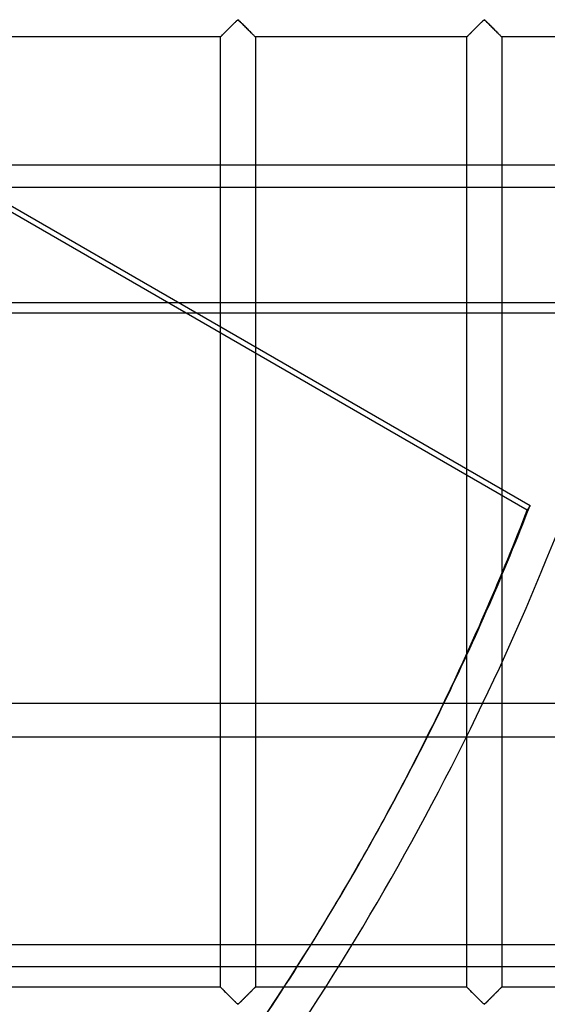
# Model space of a CAD drawing. Header units: millimetres. Extents: x -455 to 455, y -455 to 455.
# Tile 36 of 57: x 286 to 361, y -211 to -70. Entities that reach past the tile are written whole.
import ezdxf

# ---------------------------------------------------------------- set-up
doc = ezdxf.new("R2010")
doc.units = ezdxf.units.MM
doc.layers.add('MAIN-1', color=7, linetype='Continuous')
doc.layers.add('MAIN-2', color=7, linetype='Continuous')

msp = doc.modelspace()

# ---------------------------------------------------------------- linework, layer by layer
at = {"layer": 'MAIN-1'}
for p, q in [((-387.5, -91.22), (387.5, -91.22)), ((387.5, -112.42), (-387.5, -112.42)), ((358.24, -140.56), (309.49, -112.42)), ((311.06, -112.42), (358.63, -139.89)), ((314.38, -114.34), (314.38, -112.42)), ((319.37, -112.42), (319.37, -117.22)), ((349.58, -134.66), (349.58, -112.42)), ((354.58, -112.42), (354.58, -137.55)), ((358.63, -139.89), (358.24, -140.56)), ((354.58, -149.93), (354.58, -162.39)), ((349.58, -168.22), (349.58, -161.29)), ((387.5, -168.22), (-387.5, -168.22)), ((-387.5, -202.65), (387.5, -202.65))]:
    msp.add_line(p, q, dxfattribs=at)
msp.add_arc((0, 0), 390, 334.4477, 343.2464, dxfattribs=at)
for centre, major_axis, start_param, end_param in [((-0.2, -0.34), (333.42, -192.5), 0.073255, 0.152539), ((0.2, 0.34), (-333.42, 192.5), -3.070317, -2.989054)]:
    msp.add_ellipse(centre, major_axis=major_axis, ratio=0.987688, start_param=start_param, end_param=end_param, dxfattribs=at)
at = {"layer": 'MAIN-2'}
for p, q in [((309.49, -112.42), (213.14, -56.79)), ((214.71, -56.79), (311.06, -112.42)), ((315.54, -71.76), (315.47, -71.83)), ((315.49, -71.81), (315.58, -71.71)), ((315.6, -71.69), (315.54, -71.76)), ((315.58, -71.71), (315.68, -71.62)), ((315.67, -71.62), (315.6, -71.69)), ((315.74, -71.55), (315.67, -71.62)), ((315.68, -71.62), (315.77, -71.52)), ((315.81, -71.48), (315.74, -71.55)), ((315.77, -71.52), (315.87, -71.42)), ((315.88, -71.41), (315.81, -71.48)), ((315.87, -71.42), (315.97, -71.33)), ((315.95, -71.35), (315.88, -71.41)), ((316.02, -71.28), (315.95, -71.35)), ((315.97, -71.33), (316.06, -71.23)), ((316.08, -71.21), (316.02, -71.28)), ((316.06, -71.23), (316.15, -71.14)), ((316.15, -71.15), (316.08, -71.21)), ((316.15, -71.14), (316.25, -71.05)), ((316.22, -71.08), (316.15, -71.15)), ((316.28, -71.01), (316.22, -71.08)), ((316.25, -71.05), (316.34, -70.96)), ((316.34, -70.95), (316.28, -71.01)), ((316.34, -70.96), (316.42, -70.87)), ((316.41, -70.89), (316.34, -70.95)), ((316.47, -70.83), (316.41, -70.89)), ((316.42, -70.87), (316.51, -70.79)), ((316.53, -70.77), (316.47, -70.83)), ((316.51, -70.79), (316.59, -70.71)), ((316.58, -70.72), (316.53, -70.77)), ((316.64, -70.66), (316.58, -70.72)), ((316.59, -70.71), (316.67, -70.64)), ((316.69, -70.61), (316.64, -70.66)), ((316.67, -70.64), (316.74, -70.57)), ((316.75, -70.56), (316.69, -70.61)), ((316.74, -70.57), (316.82, -70.51)), ((316.8, -70.52), (316.75, -70.56)), ((316.88, -70.49), (316.8, -70.52)), ((316.82, -70.51), (316.93, -70.51)), ((316.99, -70.55), (316.88, -70.49)), ((316.93, -70.51), (317.01, -70.57)), ((317.08, -70.64), (316.99, -70.55)), ((317.01, -70.57), (317.08, -70.64)), ((317.08, -70.64), (317.16, -70.71)), ((317.18, -70.73), (317.08, -70.64)), ((317.16, -70.71), (317.24, -70.79)), ((317.28, -70.83), (317.18, -70.73)), ((317.24, -70.79), (317.33, -70.87)), ((317.39, -70.93), (317.28, -70.83)), ((317.33, -70.87), (317.41, -70.96)), ((317.5, -71.04), (317.39, -70.93)), ((317.41, -70.96), (317.5, -71.05)), ((317.61, -71.16), (317.5, -71.04)), ((317.5, -71.05), (317.6, -71.14)), ((317.6, -71.14), (317.69, -71.23)), ((317.73, -71.27), (317.61, -71.16)), ((317.69, -71.23), (317.78, -71.33)), ((317.85, -71.39), (317.73, -71.27)), ((317.78, -71.33), (317.88, -71.42)), ((317.97, -71.51), (317.85, -71.39)), ((317.88, -71.42), (317.98, -71.52)), ((318.09, -71.63), (317.97, -71.51)), ((317.98, -71.52), (318.07, -71.62)), ((318.07, -71.62), (318.17, -71.71)), ((318.21, -71.75), (318.09, -71.63)), ((318.17, -71.71), (318.26, -71.81)), ((318.32, -71.87), (318.21, -71.75)), ((350.74, -71.76), (350.68, -71.83)), ((350.69, -71.81), (350.79, -71.71)), ((350.81, -71.69), (350.74, -71.76)), ((350.79, -71.71), (350.89, -71.62)), ((350.88, -71.62), (350.81, -71.69)), ((350.95, -71.55), (350.88, -71.62)), ((350.89, -71.62), (350.98, -71.52)), ((351.02, -71.48), (350.95, -71.55)), ((350.98, -71.52), (351.08, -71.42)), ((351.09, -71.41), (351.02, -71.48)), ((351.08, -71.42), (351.18, -71.33)), ((351.16, -71.35), (351.09, -71.41)), ((351.22, -71.28), (351.16, -71.35)), ((351.18, -71.33), (351.27, -71.23)), ((351.29, -71.21), (351.22, -71.28)), ((351.27, -71.23), (351.36, -71.14)), ((351.36, -71.15), (351.29, -71.21)), ((351.36, -71.14), (351.46, -71.05)), ((351.42, -71.08), (351.36, -71.15)), ((351.49, -71.01), (351.42, -71.08)), ((351.46, -71.05), (351.55, -70.96)), ((351.55, -70.95), (351.49, -71.01)), ((351.55, -70.96), (351.63, -70.87)), ((351.62, -70.89), (351.55, -70.95)), ((351.68, -70.83), (351.62, -70.89)), ((351.63, -70.87), (351.72, -70.79)), ((351.74, -70.77), (351.68, -70.83)), ((351.72, -70.79), (351.8, -70.71)), ((351.79, -70.72), (351.74, -70.77)), ((351.85, -70.66), (351.79, -70.72)), ((351.8, -70.71), (351.88, -70.64)), ((351.9, -70.61), (351.85, -70.66)), ((351.88, -70.64), (351.95, -70.57)), ((351.96, -70.56), (351.9, -70.61)), ((351.95, -70.57), (352.03, -70.51)), ((352.01, -70.52), (351.96, -70.56)), ((352.08, -70.49), (352.01, -70.52)), ((352.03, -70.51), (352.14, -70.51)), ((352.2, -70.55), (352.08, -70.49)), ((352.14, -70.51), (352.22, -70.57)), ((352.29, -70.64), (352.2, -70.55)), ((352.22, -70.57), (352.29, -70.64)), ((352.29, -70.64), (352.37, -70.71)), ((352.39, -70.73), (352.29, -70.64)), ((352.37, -70.71), (352.45, -70.79)), ((352.49, -70.83), (352.39, -70.73)), ((352.45, -70.79), (352.53, -70.87)), ((352.59, -70.93), (352.49, -70.83)), ((352.53, -70.87), (352.62, -70.96)), ((352.71, -71.04), (352.59, -70.93)), ((352.62, -70.96), (352.71, -71.05)), ((352.82, -71.16), (352.71, -71.04)), ((352.71, -71.05), (352.8, -71.14)), ((352.8, -71.14), (352.9, -71.23)), ((352.94, -71.27), (352.82, -71.16)), ((352.9, -71.23), (352.99, -71.33)), ((353.05, -71.39), (352.94, -71.27)), ((352.99, -71.33), (353.09, -71.42)), ((353.17, -71.51), (353.05, -71.39)), ((353.09, -71.42), (353.18, -71.52)), ((353.29, -71.63), (353.17, -71.51)), ((353.18, -71.52), (353.28, -71.62)), ((353.28, -71.62), (353.38, -71.71)), ((353.41, -71.75), (353.29, -71.63)), ((353.38, -71.71), (353.47, -71.81)), ((353.53, -71.87), (353.41, -71.75)), ((314.38, -72.92), (284.17, -72.92)), ((314.38, -72.91), (314.39, -72.9)), ((314.38, -72.92), (314.38, -72.91)), ((314.39, -72.91), (314.38, -72.91)), ((314.38, -72.91), (314.38, -72.92)), ((314.38, -112.42), (314.38, -72.92)), ((314.39, -72.9), (314.42, -72.88)), ((314.4, -72.9), (314.39, -72.91)), ((314.41, -72.88), (314.4, -72.9)), ((314.43, -72.86), (314.41, -72.88)), ((314.42, -72.88), (314.45, -72.85)), ((314.46, -72.84), (314.43, -72.86)), ((314.45, -72.85), (314.49, -72.81)), ((314.49, -72.81), (314.46, -72.84)), ((314.49, -72.81), (314.53, -72.76)), ((314.52, -72.77), (314.49, -72.81)), ((314.56, -72.74), (314.52, -72.77)), ((314.53, -72.76), (314.59, -72.7)), ((314.6, -72.7), (314.56, -72.74)), ((314.59, -72.7), (314.65, -72.64)), ((314.64, -72.65), (314.6, -72.7)), ((314.69, -72.61), (314.64, -72.65)), ((314.65, -72.64), (314.72, -72.58)), ((314.74, -72.56), (314.69, -72.61)), ((314.72, -72.58), (314.79, -72.5)), ((314.79, -72.5), (314.74, -72.56)), ((314.79, -72.5), (314.87, -72.43)), ((314.84, -72.45), (314.79, -72.5)), ((314.9, -72.39), (314.84, -72.45)), ((314.87, -72.43), (314.95, -72.34)), ((314.96, -72.33), (314.9, -72.39)), ((314.95, -72.34), (315.03, -72.26)), ((315.02, -72.27), (314.96, -72.33)), ((315.08, -72.21), (315.02, -72.27)), ((315.03, -72.26), (315.12, -72.17)), ((315.14, -72.15), (315.08, -72.21)), ((315.12, -72.17), (315.21, -72.09)), ((315.2, -72.09), (315.14, -72.15)), ((315.27, -72.02), (315.2, -72.09)), ((315.21, -72.09), (315.3, -72)), ((315.33, -71.96), (315.27, -72.02)), ((315.3, -72), (315.39, -71.9)), ((315.4, -71.89), (315.33, -71.96)), ((315.39, -71.9), (315.49, -71.81)), ((315.47, -71.83), (315.4, -71.89)), ((318.26, -71.81), (318.36, -71.9)), ((318.44, -71.98), (318.32, -71.87)), ((318.36, -71.9), (318.45, -72)), ((318.55, -72.1), (318.44, -71.98)), ((318.45, -72), (318.54, -72.09)), ((318.54, -72.09), (318.63, -72.17)), ((318.66, -72.2), (318.55, -72.1)), ((318.63, -72.17), (318.72, -72.26)), ((318.77, -72.31), (318.66, -72.2)), ((318.72, -72.26), (318.8, -72.34)), ((318.87, -72.41), (318.77, -72.31)), ((318.8, -72.34), (318.88, -72.43)), ((318.97, -72.51), (318.87, -72.41)), ((318.88, -72.43), (318.96, -72.5)), ((318.96, -72.5), (319.03, -72.58)), ((319.05, -72.6), (318.97, -72.51)), ((319.03, -72.58), (319.1, -72.64)), ((319.14, -72.68), (319.05, -72.6)), ((319.1, -72.64), (319.16, -72.7)), ((319.21, -72.75), (319.14, -72.68)), ((319.16, -72.7), (319.22, -72.76)), ((319.27, -72.81), (319.21, -72.75)), ((319.22, -72.76), (319.26, -72.81)), ((319.26, -72.81), (319.3, -72.85)), ((319.31, -72.86), (319.27, -72.81)), ((319.3, -72.85), (319.33, -72.88)), ((319.35, -72.89), (319.31, -72.86)), ((319.33, -72.88), (319.36, -72.9)), ((319.37, -72.91), (319.35, -72.89)), ((319.36, -72.9), (319.37, -72.91)), ((319.37, -72.91), (319.37, -72.92)), ((319.37, -72.92), (319.37, -72.91)), ((319.37, -72.92), (319.37, -112.42)), ((349.58, -72.92), (319.37, -72.92)), ((349.58, -72.92), (349.59, -72.91)), ((349.59, -72.91), (349.58, -72.92)), ((349.58, -112.42), (349.58, -72.92)), ((349.59, -72.91), (349.6, -72.9)), ((349.6, -72.9), (349.59, -72.91)), ((349.59, -72.91), (349.59, -72.91)), ((349.6, -72.9), (349.62, -72.88)), ((349.62, -72.88), (349.6, -72.9)), ((349.62, -72.88), (349.66, -72.85)), ((349.64, -72.86), (349.62, -72.88)), ((349.67, -72.84), (349.64, -72.86)), ((349.66, -72.85), (349.69, -72.81)), ((349.69, -72.81), (349.67, -72.84)), ((349.69, -72.81), (349.74, -72.76)), ((349.73, -72.77), (349.69, -72.81)), ((349.76, -72.74), (349.73, -72.77)), ((349.74, -72.76), (349.8, -72.7)), ((349.8, -72.7), (349.76, -72.74)), ((349.8, -72.7), (349.86, -72.64)), ((349.85, -72.65), (349.8, -72.7)), ((349.89, -72.61), (349.85, -72.65)), ((349.86, -72.64), (349.93, -72.58)), ((349.94, -72.56), (349.89, -72.61)), ((349.93, -72.58), (350, -72.5)), ((350, -72.5), (349.94, -72.56)), ((350, -72.5), (350.08, -72.43)), ((350.05, -72.45), (350, -72.5)), ((350.11, -72.39), (350.05, -72.45)), ((350.08, -72.43), (350.16, -72.34)), ((350.17, -72.33), (350.11, -72.39)), ((350.16, -72.34), (350.24, -72.26)), ((350.23, -72.27), (350.17, -72.33)), ((350.29, -72.21), (350.23, -72.27)), ((350.24, -72.26), (350.33, -72.17)), ((350.35, -72.15), (350.29, -72.21)), ((350.33, -72.17), (350.42, -72.09)), ((350.41, -72.09), (350.35, -72.15)), ((350.48, -72.02), (350.41, -72.09)), ((350.42, -72.09), (350.51, -72)), ((350.54, -71.96), (350.48, -72.02)), ((350.51, -72), (350.6, -71.9)), ((350.61, -71.89), (350.54, -71.96)), ((350.6, -71.9), (350.69, -71.81)), ((350.68, -71.83), (350.61, -71.89)), ((353.47, -71.81), (353.57, -71.9)), ((353.65, -71.98), (353.53, -71.87)), ((353.57, -71.9), (353.66, -72)), ((353.76, -72.1), (353.65, -71.98)), ((353.66, -72), (353.75, -72.09)), ((353.75, -72.09), (353.84, -72.17)), ((353.87, -72.2), (353.76, -72.1)), ((353.84, -72.17), (353.93, -72.26)), ((353.98, -72.31), (353.87, -72.2)), ((353.93, -72.26), (354.01, -72.34)), ((354.08, -72.41), (353.98, -72.31)), ((354.01, -72.34), (354.09, -72.43)), ((354.17, -72.51), (354.08, -72.41)), ((354.09, -72.43), (354.17, -72.5)), ((354.17, -72.5), (354.24, -72.58)), ((354.26, -72.6), (354.17, -72.51)), ((354.24, -72.58), (354.31, -72.64)), ((354.34, -72.68), (354.26, -72.6)), ((354.31, -72.64), (354.37, -72.7)), ((354.41, -72.75), (354.34, -72.68)), ((354.37, -72.7), (354.42, -72.76)), ((354.47, -72.81), (354.41, -72.75)), ((354.42, -72.76), (354.47, -72.81)), ((354.47, -72.81), (354.51, -72.85)), ((354.52, -72.86), (354.47, -72.81)), ((354.51, -72.85), (354.54, -72.88)), ((354.55, -72.89), (354.52, -72.86)), ((354.54, -72.88), (354.56, -72.9)), ((354.58, -72.91), (354.55, -72.89)), ((354.56, -72.9), (354.58, -72.91)), ((354.58, -72.91), (354.58, -72.92)), ((354.58, -72.92), (354.58, -72.91)), ((354.58, -72.92), (354.58, -112.42)), ((384.79, -72.92), (354.58, -72.92)), ((387.5, -94.44), (-387.5, -94.44)), ((-387.5, -110.87), (387.5, -110.87)), ((314.38, -208.75), (314.38, -114.34)), ((319.37, -117.22), (319.37, -208.75)), ((349.58, -161.29), (349.58, -134.66)), ((354.58, -137.55), (354.58, -149.93)), ((354.58, -162.39), (354.58, -208.75)), ((349.58, -208.75), (349.58, -168.22)), ((-387.5, -172.98), (387.5, -172.98)), ((333.22, -192.84), (333.62, -192.16)), ((387.5, -205.86), (-387.5, -205.86)), ((314.38, -208.75), (284.17, -208.75)), ((314.39, -208.77), (314.38, -208.75)), ((314.38, -208.75), (314.38, -208.75)), ((314.38, -208.75), (314.38, -208.76)), ((314.38, -208.76), (314.4, -208.78)), ((314.42, -208.79), (314.39, -208.77)), ((314.4, -208.78), (314.44, -208.81)), ((314.45, -208.82), (314.42, -208.79)), ((314.44, -208.81), (314.48, -208.86)), ((314.49, -208.86), (314.45, -208.82)), ((314.48, -208.86), (314.54, -208.92)), ((314.53, -208.91), (314.49, -208.86)), ((314.59, -208.96), (314.53, -208.91)), ((314.54, -208.92), (314.61, -208.99)), ((314.65, -209.02), (314.59, -208.96)), ((314.61, -208.99), (314.7, -209.07)), ((314.72, -209.09), (314.65, -209.02)), ((314.7, -209.07), (314.78, -209.16)), ((314.79, -209.16), (314.72, -209.09)), ((314.78, -209.16), (314.88, -209.25)), ((314.87, -209.24), (314.79, -209.16)), ((314.95, -209.32), (314.87, -209.24)), ((314.88, -209.25), (314.98, -209.36)), ((315.03, -209.41), (314.95, -209.32)), ((314.98, -209.36), (315.09, -209.46)), ((315.12, -209.49), (315.03, -209.41)), ((315.09, -209.46), (315.2, -209.57)), ((315.21, -209.58), (315.12, -209.49)), ((315.2, -209.57), (315.31, -209.68)), ((315.3, -209.67), (315.21, -209.58)), ((315.39, -209.76), (315.3, -209.67)), ((315.31, -209.68), (315.43, -209.8)), ((318.35, -209.77), (318.42, -209.71)), ((318.45, -209.67), (318.36, -209.76)), ((318.42, -209.71), (318.48, -209.64)), ((318.54, -209.58), (318.45, -209.67)), ((318.48, -209.64), (318.55, -209.58)), ((318.63, -209.49), (318.54, -209.58)), ((318.55, -209.58), (318.61, -209.51)), ((318.61, -209.51), (318.67, -209.45)), ((318.72, -209.41), (318.63, -209.49)), ((318.67, -209.45), (318.73, -209.39)), ((318.8, -209.32), (318.72, -209.41)), ((318.73, -209.39), (318.79, -209.33)), ((318.79, -209.33), (318.85, -209.27)), ((318.88, -209.24), (318.8, -209.32)), ((318.85, -209.27), (318.91, -209.22)), ((318.96, -209.16), (318.88, -209.24)), ((318.91, -209.22), (318.96, -209.16)), ((319.03, -209.09), (318.96, -209.16)), ((318.96, -209.16), (319.01, -209.11)), ((319.01, -209.11), (319.06, -209.06)), ((319.1, -209.02), (319.03, -209.09)), ((319.06, -209.06), (319.11, -209.01)), ((319.16, -208.96), (319.1, -209.02)), ((319.11, -209.01), (319.15, -208.97)), ((319.15, -208.97), (319.19, -208.93)), ((319.22, -208.91), (319.16, -208.96)), ((319.19, -208.93), (319.23, -208.89)), ((319.26, -208.86), (319.22, -208.91)), ((319.23, -208.89), (319.26, -208.86)), ((319.3, -208.82), (319.26, -208.86)), ((319.26, -208.86), (319.29, -208.83)), ((319.29, -208.83), (319.32, -208.81)), ((319.33, -208.79), (319.3, -208.82)), ((319.32, -208.81), (319.34, -208.79)), ((319.36, -208.77), (319.33, -208.79)), ((319.34, -208.79), (319.35, -208.77)), ((319.35, -208.77), (319.36, -208.76)), ((319.37, -208.75), (319.36, -208.77)), ((319.36, -208.76), (319.37, -208.75)), ((319.37, -208.75), (319.37, -208.75)), ((319.37, -208.75), (319.37, -208.75)), ((349.58, -208.75), (319.37, -208.75)), ((349.59, -208.75), (349.58, -208.75)), ((349.58, -208.75), (349.59, -208.76)), ((349.6, -208.77), (349.59, -208.75)), ((349.59, -208.76), (349.61, -208.78)), ((349.62, -208.79), (349.6, -208.77)), ((349.61, -208.78), (349.65, -208.81)), ((349.66, -208.82), (349.62, -208.79)), ((349.65, -208.81), (349.69, -208.86)), ((349.69, -208.86), (349.66, -208.82)), ((349.74, -208.91), (349.69, -208.86)), ((349.69, -208.86), (349.75, -208.92)), ((349.8, -208.96), (349.74, -208.91)), ((349.75, -208.92), (349.82, -208.99)), ((349.86, -209.02), (349.8, -208.96)), ((349.82, -208.99), (349.9, -209.07)), ((349.93, -209.09), (349.86, -209.02)), ((349.9, -209.07), (349.99, -209.16)), ((350, -209.16), (349.93, -209.09)), ((349.99, -209.16), (350.09, -209.25)), ((350.08, -209.24), (350, -209.16)), ((350.16, -209.32), (350.08, -209.24)), ((350.09, -209.25), (350.19, -209.36)), ((350.24, -209.41), (350.16, -209.32)), ((350.19, -209.36), (350.3, -209.46)), ((350.33, -209.49), (350.24, -209.41)), ((350.3, -209.46), (350.41, -209.57)), ((350.42, -209.58), (350.33, -209.49)), ((350.41, -209.57), (350.52, -209.68)), ((350.51, -209.67), (350.42, -209.58)), ((350.6, -209.76), (350.51, -209.67)), ((350.52, -209.68), (350.63, -209.8)), ((353.56, -209.77), (353.62, -209.71)), ((353.66, -209.67), (353.57, -209.76)), ((353.62, -209.71), (353.69, -209.64)), ((353.75, -209.58), (353.66, -209.67)), ((353.69, -209.64), (353.75, -209.58)), ((353.84, -209.49), (353.75, -209.58)), ((353.75, -209.58), (353.82, -209.51)), ((353.82, -209.51), (353.88, -209.45)), ((353.93, -209.41), (353.84, -209.49)), ((353.88, -209.45), (353.94, -209.39)), ((354.01, -209.32), (353.93, -209.41)), ((353.94, -209.39), (354, -209.33)), ((354, -209.33), (354.06, -209.27)), ((354.09, -209.24), (354.01, -209.32)), ((354.06, -209.27), (354.11, -209.22)), ((354.17, -209.16), (354.09, -209.24)), ((354.11, -209.22), (354.17, -209.16)), ((354.24, -209.09), (354.17, -209.16)), ((354.17, -209.16), (354.22, -209.11)), ((354.22, -209.11), (354.27, -209.06)), ((354.31, -209.02), (354.24, -209.09)), ((354.27, -209.06), (354.32, -209.01)), ((354.37, -208.96), (354.31, -209.02)), ((354.32, -209.01), (354.36, -208.97)), ((354.36, -208.97), (354.4, -208.93)), ((354.42, -208.91), (354.37, -208.96)), ((354.4, -208.93), (354.44, -208.89)), ((354.47, -208.86), (354.42, -208.91)), ((354.44, -208.89), (354.47, -208.86)), ((354.51, -208.82), (354.47, -208.86)), ((354.47, -208.86), (354.5, -208.83)), ((354.5, -208.83), (354.53, -208.81)), ((354.54, -208.79), (354.51, -208.82)), ((354.53, -208.81), (354.55, -208.79)), ((354.56, -208.77), (354.54, -208.79)), ((354.55, -208.79), (354.56, -208.77)), ((354.58, -208.75), (354.56, -208.77)), ((354.56, -208.77), (354.57, -208.76)), ((354.57, -208.76), (354.58, -208.75)), ((354.58, -208.75), (354.58, -208.75)), ((354.58, -208.75), (354.58, -208.75)), ((384.79, -208.75), (354.58, -208.75)), ((315.49, -209.86), (315.39, -209.76)), ((315.43, -209.8), (315.54, -209.92)), ((315.58, -209.95), (315.49, -209.86)), ((315.54, -209.92), (315.66, -210.04)), ((315.68, -210.05), (315.58, -209.95)), ((315.66, -210.04), (315.78, -210.16)), ((315.77, -210.15), (315.68, -210.05)), ((315.87, -210.24), (315.77, -210.15)), ((315.78, -210.16), (315.9, -210.28)), ((315.97, -210.34), (315.87, -210.24)), ((315.9, -210.28), (316.02, -210.39)), ((316.06, -210.43), (315.97, -210.34)), ((316.02, -210.39), (316.14, -210.51)), ((316.15, -210.53), (316.06, -210.43)), ((316.14, -210.51), (316.25, -210.62)), ((316.25, -210.62), (316.15, -210.53)), ((316.34, -210.71), (316.25, -210.62)), ((316.25, -210.62), (316.36, -210.73)), ((316.42, -210.79), (316.34, -210.71)), ((316.36, -210.73), (316.47, -210.84)), ((316.51, -210.88), (316.42, -210.79)), ((316.47, -210.84), (316.57, -210.94)), ((316.59, -210.96), (316.51, -210.88)), ((316.57, -210.94), (316.67, -211.03)), ((316.67, -211.03), (316.59, -210.96)), ((316.74, -211.1), (316.67, -211.03)), ((316.67, -211.03), (316.76, -211.12)), ((316.82, -211.16), (316.74, -211.1)), ((316.76, -211.12), (316.88, -211.18)), ((317.01, -211.1), (316.93, -211.16)), ((316.95, -211.15), (317, -211.1)), ((317, -211.1), (317.06, -211.06)), ((317.08, -211.03), (317.01, -211.1)), ((317.06, -211.06), (317.11, -211)), ((317.16, -210.96), (317.08, -211.03)), ((317.11, -211), (317.17, -210.95)), ((317.24, -210.88), (317.16, -210.96)), ((317.17, -210.95), (317.22, -210.89)), ((317.22, -210.89), (317.28, -210.84)), ((317.33, -210.79), (317.24, -210.88)), ((317.28, -210.84), (317.34, -210.78)), ((317.41, -210.71), (317.33, -210.79)), ((317.34, -210.78), (317.41, -210.72)), ((317.5, -210.62), (317.41, -210.71)), ((317.41, -210.72), (317.47, -210.65)), ((317.47, -210.65), (317.53, -210.59)), ((317.6, -210.53), (317.5, -210.62)), ((317.53, -210.59), (317.6, -210.52)), ((317.69, -210.43), (317.6, -210.53)), ((317.6, -210.52), (317.67, -210.46)), ((317.67, -210.46), (317.73, -210.39)), ((317.78, -210.34), (317.69, -210.43)), ((317.73, -210.39), (317.8, -210.32)), ((317.88, -210.24), (317.78, -210.34)), ((317.8, -210.32), (317.87, -210.25)), ((317.87, -210.25), (317.94, -210.18)), ((317.98, -210.15), (317.88, -210.24)), ((317.94, -210.18), (318.01, -210.12)), ((318.07, -210.05), (317.98, -210.15)), ((318.01, -210.12), (318.08, -210.05)), ((318.17, -209.95), (318.07, -210.05)), ((318.08, -210.05), (318.15, -209.98)), ((318.15, -209.98), (318.21, -209.91)), ((318.26, -209.86), (318.17, -209.95)), ((318.21, -209.91), (318.28, -209.84)), ((318.36, -209.76), (318.26, -209.86)), ((318.28, -209.84), (318.35, -209.77)), ((350.69, -209.86), (350.6, -209.76)), ((350.63, -209.8), (350.75, -209.92)), ((350.79, -209.95), (350.69, -209.86)), ((350.75, -209.92), (350.87, -210.04)), ((350.89, -210.05), (350.79, -209.95)), ((350.87, -210.04), (350.99, -210.16)), ((350.98, -210.15), (350.89, -210.05)), ((351.08, -210.24), (350.98, -210.15)), ((350.99, -210.16), (351.11, -210.28)), ((351.18, -210.34), (351.08, -210.24)), ((351.11, -210.28), (351.23, -210.39)), ((351.27, -210.43), (351.18, -210.34)), ((351.23, -210.39), (351.35, -210.51)), ((351.36, -210.53), (351.27, -210.43)), ((351.35, -210.51), (351.46, -210.62)), ((351.46, -210.62), (351.36, -210.53)), ((351.55, -210.71), (351.46, -210.62)), ((351.46, -210.62), (351.57, -210.73)), ((351.63, -210.79), (351.55, -210.71)), ((351.57, -210.73), (351.68, -210.84)), ((351.72, -210.88), (351.63, -210.79)), ((351.68, -210.84), (351.78, -210.94)), ((351.8, -210.96), (351.72, -210.88)), ((351.78, -210.94), (351.88, -211.03)), ((351.88, -211.03), (351.8, -210.96)), ((351.95, -211.1), (351.88, -211.03)), ((351.88, -211.03), (351.97, -211.12)), ((352.03, -211.16), (351.95, -211.1)), ((351.97, -211.12), (352.08, -211.18)), ((352.22, -211.1), (352.14, -211.16)), ((352.16, -211.15), (352.21, -211.1)), ((352.21, -211.1), (352.26, -211.06)), ((352.29, -211.03), (352.22, -211.1)), ((352.26, -211.06), (352.32, -211)), ((352.37, -210.96), (352.29, -211.03)), ((352.32, -211), (352.37, -210.95)), ((352.45, -210.88), (352.37, -210.96)), ((352.37, -210.95), (352.43, -210.89)), ((352.43, -210.89), (352.49, -210.84)), ((352.53, -210.79), (352.45, -210.88)), ((352.49, -210.84), (352.55, -210.78)), ((352.62, -210.71), (352.53, -210.79)), ((352.55, -210.78), (352.61, -210.72)), ((352.61, -210.72), (352.68, -210.65)), ((352.71, -210.62), (352.62, -210.71)), ((352.68, -210.65), (352.74, -210.59)), ((352.8, -210.53), (352.71, -210.62)), ((352.74, -210.59), (352.81, -210.52)), ((352.9, -210.43), (352.8, -210.53)), ((352.81, -210.52), (352.87, -210.46)), ((352.87, -210.46), (352.94, -210.39)), ((352.99, -210.34), (352.9, -210.43)), ((352.94, -210.39), (353.01, -210.32)), ((353.09, -210.24), (352.99, -210.34)), ((353.01, -210.32), (353.08, -210.25)), ((353.08, -210.25), (353.15, -210.18)), ((353.18, -210.15), (353.09, -210.24)), ((353.15, -210.18), (353.22, -210.12)), ((353.28, -210.05), (353.18, -210.15)), ((353.22, -210.12), (353.28, -210.05)), ((353.38, -209.95), (353.28, -210.05)), ((353.28, -210.05), (353.35, -209.98)), ((353.35, -209.98), (353.42, -209.91)), ((353.47, -209.86), (353.38, -209.95)), ((353.42, -209.91), (353.49, -209.84)), ((353.57, -209.76), (353.47, -209.86)), ((353.49, -209.84), (353.56, -209.77)), ((316.93, -211.16), (316.82, -211.16)), ((316.88, -211.18), (316.95, -211.15)), ((352.14, -211.16), (352.03, -211.16)), ((352.08, -211.18), (352.16, -211.15))]:
    msp.add_line(p, q, dxfattribs=at)
msp.add_arc((0, 0), 390, 324.9725, 334.4477, dxfattribs=at)
for centre, major_axis, start_param, end_param in [((-0.2, -0.34), (333.42, -192.5), 0, 0.073255), ((0.2, 0.34), (-333.42, 192.5), 3.141593, 3.212869), ((0.2, 0.34), (-333.42, 192.5), 2.989054, 3.141593), ((-0.2, -0.34), (333.42, -192.5), -0.097068, 0)]:
    msp.add_ellipse(centre, major_axis=major_axis, ratio=0.987688, start_param=start_param, end_param=end_param, dxfattribs=at)

doc.saveas('drawing.dxf')
